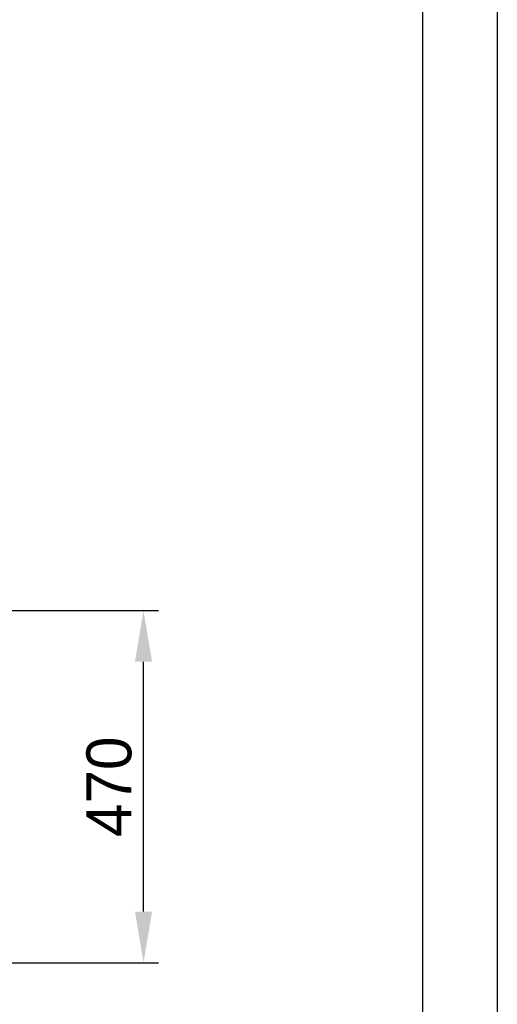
# Model space of a CAD drawing. Header units: millimetres. Extents: x 0 to 39025, y -31299 to 8400.
# Tile 82 of 256: x 17931 to 18568, y -29889 to -28575. Entities that reach past the tile are written whole.
import ezdxf

# ---------------------------------------------------------------- set-up
doc = ezdxf.new("R2010")
doc.units = ezdxf.units.MM
doc.header["$PDSIZE"] = -1
doc.layers.add('DIMENZIJE', color=4, linetype='Continuous')
doc.layers.add('FORMAT', color=7, linetype='Continuous')
doc.styles.add('SLDTEXTSTYLE6', font='txt')
doc.dimstyles.new('SLDDIMSTYLE0', dxfattribs={"dimtxt": 3, "dimasz": 3.414889, "dimexe": 0, "dimexo": 0.0625, "dimgap": 0.75, "dimtad": 1, "dimdec": 0, "dimlfac": 20, "dimrnd": 1e-09, "dimzin": 12, "dimdsep": 46, "dimtxsty": 'SLDTEXTSTYLE6', "dimsah": 1, "dimcen": 0.09, "dimadec": 0, "dimazin": 3, "dimtfac": 1, "dimtdec": 0, "dimtofl": 0, "dimtmove": 0, "dimatfit": 3, "dimfxl": 1, "dimfrac": 2, "dimtolj": 1, "dimtzin": 12, "dimarcsym": 0})

# ---------------------------------------------------------------- blocks, each defined once
blk = doc.blocks.new('*D86')
at = {"layer": 'Defpoints', "color": 0, "transparency": 16777216}
for p in [(17491.8, -29363.4), (18095.8, -29363.4), (17443.4, -29833.3)]:
    blk.add_point(p, dxfattribs=at)
at = {"layer": 'DIMENZIJE', "color": 0, "lineweight": -2, "transparency": 16777216}
for p, q in [((17493, -29363.4), (18115.8, -29363.4)), ((18095.8, -29765), (18095.8, -29431.7)), ((17444.6, -29833.3), (18115.8, -29833.3))]:
    blk.add_line(p, q, dxfattribs=at)
at = {"layer": 'DIMENZIJE', "color": 0, "transparency": 16777216}
for points in [[(18084.4, -29431.7), (18107.2, -29431.7), (18095.8, -29363.4)], [(18084.4, -29765), (18107.2, -29765), (18095.8, -29833.3)]]:
    blk.add_solid(points, dxfattribs=at)
at = {"layer": 'DIMENZIJE', "color": 0, "transparency": 16777216, "insert": (18050, -29598.4), "char_height": 60, "attachment_point": 5, "rotation": 90, "style": 'SLDTEXTSTYLE6'}
blk.add_mtext('\\A1;470', dxfattribs=at)

msp = doc.modelspace()

# ---------------------------------------------------------------- linework, layer by layer
at = {"layer": 'FORMAT', "ltscale": 27}
for p, q in [((18568, -22898.9), (18568, -31298.9)), ((18468, -22998.9), (18468, -31198.9))]:
    msp.add_line(p, q, dxfattribs=at)

# ---------------------------------------------------------------- dimensions: what is measured, and where the dimension line sits
at = {"layer": 'DIMENZIJE'}
dim = msp.add_linear_dim(base=(18095.8, -29363.4), p1=(17443.4, -29833.3), p2=(17491.8, -29363.4), angle=90, dimstyle='SLDDIMSTYLE0', override={"dimscale": 20, "dimexe": 1, "dimlfac": 1, "dimdle": 1, "dimtofl": 1}, dxfattribs=at)
dim.commit()
dim.dimension.update_dxf_attribs({"geometry": '*D86', "text_midpoint": (18050, -29598.4)})

doc.saveas('drawing.dxf')
